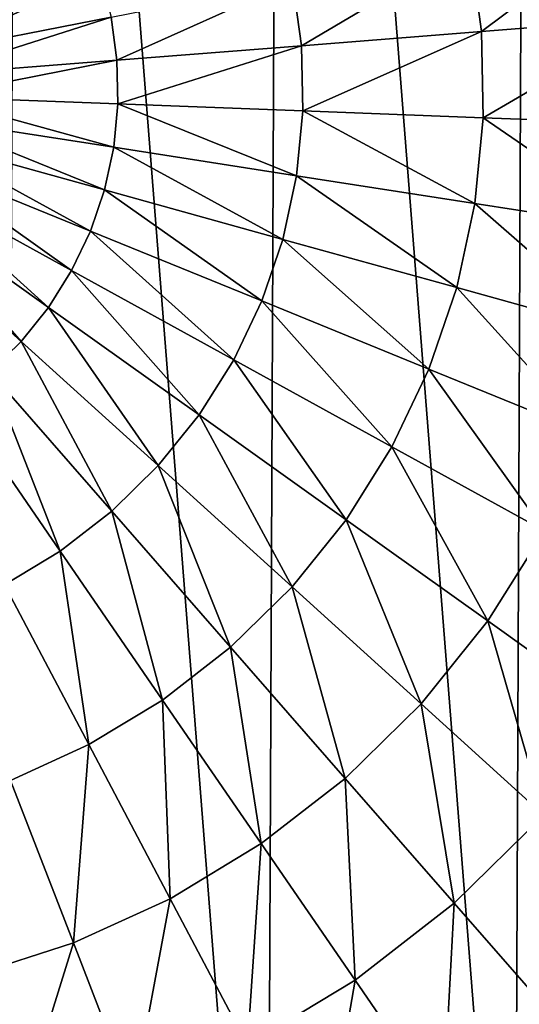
# Model space of a CAD drawing. Header units: millimetres. Extents: x 5 to 159, y 108 to 1015.
# Tile 243 of 250: x 75 to 94, y 922 to 958. Entities that reach past the tile are written whole.
import ezdxf

# ---------------------------------------------------------------- set-up
doc = ezdxf.new("R2010")
doc.units = ezdxf.units.MM
doc.header["$LTSCALE"] = 25.4
doc.layers.get('0').update_dxf_attribs({"true_color": 0xff5454})

# ---------------------------------------------------------------- blocks, each defined once
blk = doc.blocks.new('SPIDER-6792-9745.STL#2')
at = {"color": 0}
mesh = blk.add_polyface(dxfattribs=at)
corners = [(6.941, 940.721, 1274.398), (5.393, 960.411, 1274.398), (5.351, 950.502, 1274.398), (7.066, 970.179, 1274.398), (10.119, 931.335, 1274.398), (10.323, 979.538, 1274.398), (14.799, 922.6, 1274.398), (15.076, 988.233, 1274.398), (20.852, 914.754, 1274.398), (21.196, 996.027, 1274.398), (28.114, 908.012, 1274.398), (28.515, 1002.708, 1274.398), (36.387, 902.557, 1274.398), (36.833, 1008.093, 1274.398), (45.445, 898.538, 1274.398), (45.925, 1012.035, 1274.398), (55.041, 896.065, 1274.398), (55.541, 1014.427, 1274.398), (64.913, 895.205, 1274.398), (65.42, 1015.204, 1274.398), (74.792, 895.981, 1274.398), (75.293, 1014.343, 1274.398), (84.409, 898.373, 1274.398), (84.889, 1011.87, 1274.398), (93.5, 902.315, 1274.398), (93.947, 1007.851, 1274.398), (101.819, 907.7, 1274.398), (102.219, 1002.396, 1274.398), (109.138, 914.381, 1274.398), (109.482, 995.654, 1274.398), (115.258, 922.175, 1274.398), (115.535, 987.808, 1274.398), (120.011, 930.87, 1274.398), (120.215, 979.073, 1274.398), (123.268, 940.229, 1274.398), (123.393, 969.687, 1274.398), (124.94, 949.997, 1274.398), (124.982, 959.906, 1274.398)]
mesh.append_faces([[corners[k] for k in face] for face in [(0, 1, 2), (35, 36, 37)]], dxfattribs={"vtx0": -1, "color": 0})
mesh.append_faces([[corners[k] for k in face] for face in [(1, 0, 3), (3, 4, 5), (5, 6, 7), (7, 8, 9), (9, 10, 11), (11, 12, 13), (13, 14, 15), (15, 16, 17), (17, 18, 19), (19, 20, 21), (21, 22, 23), (23, 24, 25), (25, 26, 27), (27, 28, 29), (29, 30, 31), (31, 32, 33), (33, 34, 35)]], dxfattribs={"vtx0": -1, "vtx1": -1, "color": 0})
mesh.append_faces([[corners[k] for k in face] for face in [(3, 0, 4), (5, 4, 6), (7, 6, 8), (9, 8, 10), (11, 10, 12), (13, 12, 14), (15, 14, 16), (17, 16, 18), (19, 18, 20), (21, 20, 22), (23, 22, 24), (25, 24, 26), (27, 26, 28), (29, 28, 30), (31, 30, 32), (33, 32, 34), (35, 34, 36)]], dxfattribs={"vtx0": -1, "vtx2": -1, "color": 0})
mesh = blk.add_polyface(dxfattribs=at)
corners = [(98.132, 961.708, 1240.21), (92.288, 957.336, 1237.63), (91.857, 960.47, 1237.63), (98.665, 957.837, 1240.21)]
mesh.append_faces([[corners[k] for k in face] for face in [(0, 1, 2), (1, 0, 3)]], dxfattribs={"vtx0": -1, "color": 0})
mesh = blk.add_polyface(dxfattribs=at)
corners = [(77.701, 960.915, 1234.566), (71.728, 957.314, 1234.116), (71.438, 958.061, 1234.116), (78.28, 959.421, 1234.566)]
mesh.append_faces([[corners[k] for k in face] for face in [(0, 1, 2), (1, 0, 3)]], dxfattribs={"vtx0": -1, "color": 0})
mesh = blk.add_polyface(dxfattribs=at)
corners = [(91.857, 960.47, 1237.63), (85.674, 956.816, 1235.741), (85.349, 959.186, 1235.741), (92.288, 957.336, 1237.63)]
mesh.append_faces([[corners[k] for k in face] for face in [(0, 1, 2), (1, 0, 3)]], dxfattribs={"vtx0": -1, "color": 0})
mesh = blk.add_polyface(dxfattribs=at)
corners = [(78.28, 959.421, 1234.566), (71.928, 956.538, 1234.116), (71.728, 957.314, 1234.116), (78.681, 957.87, 1234.566)]
mesh.append_faces([[corners[k] for k in face] for face in [(0, 1, 2), (1, 0, 3)]], dxfattribs={"vtx0": -1, "color": 0})
mesh = blk.add_polyface(dxfattribs=at)
corners = [(85.349, 959.186, 1235.741), (78.899, 956.284, 1234.566), (78.681, 957.87, 1234.566), (85.674, 956.816, 1235.741)]
mesh.append_faces([[corners[k] for k in face] for face in [(0, 1, 2), (1, 0, 3)]], dxfattribs={"vtx0": -1, "color": 0})
mesh = blk.add_polyface(dxfattribs=at)
corners = [(78.681, 957.87, 1234.566), (72.037, 955.744, 1234.116), (71.928, 956.538, 1234.116), (78.899, 956.284, 1234.566)]
mesh.append_faces([[corners[k] for k in face] for face in [(0, 1, 2), (1, 0, 3)]], dxfattribs={"vtx0": -1, "color": 0})
mesh = blk.add_polyface(dxfattribs=at)
corners = [(98.665, 957.837, 1240.21), (92.352, 954.173, 1237.63), (92.288, 957.336, 1237.63), (98.744, 953.931, 1240.21)]
mesh.append_faces([[corners[k] for k in face] for face in [(0, 1, 2), (1, 0, 3)]], dxfattribs={"vtx0": -1, "color": 0})
mesh = blk.add_polyface(dxfattribs=at)
corners = [(92.288, 957.336, 1237.63), (85.723, 954.424, 1235.741), (85.674, 956.816, 1235.741), (92.352, 954.173, 1237.63)]
mesh.append_faces([[corners[k] for k in face] for face in [(0, 1, 2), (1, 0, 3)]], dxfattribs={"vtx0": -1, "color": 0})
mesh = blk.add_polyface(dxfattribs=at)
corners = [(85.674, 956.816, 1235.741), (78.931, 954.682, 1234.566), (78.899, 956.284, 1234.566), (85.723, 954.424, 1235.741)]
mesh.append_faces([[corners[k] for k in face] for face in [(0, 1, 2), (1, 0, 3)]], dxfattribs={"vtx0": -1, "color": 0})
mesh = blk.add_polyface(dxfattribs=at)
corners = [(78.899, 956.284, 1234.566), (72.054, 954.943, 1234.116), (72.037, 955.744, 1234.116), (78.931, 954.682, 1234.566)]
mesh.append_faces([[corners[k] for k in face] for face in [(0, 1, 2), (1, 0, 3)]], dxfattribs={"vtx0": -1, "color": 0})
mesh = blk.add_polyface(dxfattribs=at)
corners = [(72.054, 954.943, 1234.116), (78.778, 953.088, 1234.566), (71.977, 954.145, 1234.116), (78.931, 954.682, 1234.566)]
mesh.append_faces([[corners[k] for k in face] for face in [(0, 1, 2), (1, 0, 3)]], dxfattribs={"vtx0": -1, "color": 0})
mesh = blk.add_polyface(dxfattribs=at)
corners = [(78.931, 954.682, 1234.566), (85.493, 952.043, 1235.741), (78.778, 953.088, 1234.566), (85.723, 954.424, 1235.741)]
mesh.append_faces([[corners[k] for k in face] for face in [(0, 1, 2), (1, 0, 3)]], dxfattribs={"vtx0": -1, "color": 0})
mesh = blk.add_polyface(dxfattribs=at)
corners = [(85.723, 954.424, 1235.741), (92.048, 951.024, 1237.63), (85.493, 952.043, 1235.741), (92.352, 954.173, 1237.63)]
mesh.append_faces([[corners[k] for k in face] for face in [(0, 1, 2), (1, 0, 3)]], dxfattribs={"vtx0": -1, "color": 0})
mesh = blk.add_polyface(dxfattribs=at)
corners = [(71.977, 954.145, 1234.116), (78.44, 951.522, 1234.566), (71.808, 953.362, 1234.116), (78.778, 953.088, 1234.566)]
mesh.append_faces([[corners[k] for k in face] for face in [(0, 1, 2), (1, 0, 3)]], dxfattribs={"vtx0": -1, "color": 0})
mesh = blk.add_polyface(dxfattribs=at)
corners = [(92.352, 954.173, 1237.63), (98.369, 950.041, 1240.21), (92.048, 951.024, 1237.63), (98.744, 953.931, 1240.21)]
mesh.append_faces([[corners[k] for k in face] for face in [(0, 1, 2), (1, 0, 3)]], dxfattribs={"vtx0": -1, "color": 0})
mesh = blk.add_polyface(dxfattribs=at)
corners = [(71.808, 953.362, 1234.116), (77.923, 950.006, 1234.566), (71.549, 952.603, 1234.116), (78.44, 951.522, 1234.566)]
mesh.append_faces([[corners[k] for k in face] for face in [(0, 1, 2), (1, 0, 3)]], dxfattribs={"vtx0": -1, "color": 0})
mesh = blk.add_polyface(dxfattribs=at)
corners = [(78.778, 953.088, 1234.566), (84.989, 949.705, 1235.741), (78.44, 951.522, 1234.566), (85.493, 952.043, 1235.741)]
mesh.append_faces([[corners[k] for k in face] for face in [(0, 1, 2), (1, 0, 3)]], dxfattribs={"vtx0": -1, "color": 0})
mesh = blk.add_polyface(dxfattribs=at)
corners = [(71.549, 952.603, 1234.116), (77.233, 948.56, 1234.566), (71.204, 951.88, 1234.116), (77.923, 950.006, 1234.566)]
mesh.append_faces([[corners[k] for k in face] for face in [(0, 1, 2), (1, 0, 3)]], dxfattribs={"vtx0": -1, "color": 0})
mesh = blk.add_polyface(dxfattribs=at)
corners = [(71.204, 951.88, 1234.116), (76.38, 947.204, 1234.566), (70.777, 951.202, 1234.116), (77.233, 948.56, 1234.566)]
mesh.append_faces([[corners[k] for k in face] for face in [(0, 1, 2), (1, 0, 3)]], dxfattribs={"vtx0": -1, "color": 0})
mesh = blk.add_polyface(dxfattribs=at)
corners = [(85.493, 952.043, 1235.741), (91.381, 947.932, 1237.63), (84.989, 949.705, 1235.741), (92.048, 951.024, 1237.63)]
mesh.append_faces([[corners[k] for k in face] for face in [(0, 1, 2), (1, 0, 3)]], dxfattribs={"vtx0": -1, "color": 0})
mesh = blk.add_polyface(dxfattribs=at)
corners = [(78.44, 951.522, 1234.566), (84.216, 947.441, 1235.741), (77.923, 950.006, 1234.566), (84.989, 949.705, 1235.741)]
mesh.append_faces([[corners[k] for k in face] for face in [(0, 1, 2), (1, 0, 3)]], dxfattribs={"vtx0": -1, "color": 0})
mesh = blk.add_polyface(dxfattribs=at)
corners = [(70.777, 951.202, 1234.116), (75.375, 945.957, 1234.566), (70.274, 950.577, 1234.116), (76.38, 947.204, 1234.566)]
mesh.append_faces([[corners[k] for k in face] for face in [(0, 1, 2), (1, 0, 3)]], dxfattribs={"vtx0": -1, "color": 0})
mesh = blk.add_polyface(dxfattribs=at)
corners = [(92.048, 951.024, 1237.63), (97.545, 946.222, 1240.21), (91.381, 947.932, 1237.63), (98.369, 950.041, 1240.21)]
mesh.append_faces([[corners[k] for k in face] for face in [(0, 1, 2), (1, 0, 3)]], dxfattribs={"vtx0": -1, "color": 0})
mesh = blk.add_polyface(dxfattribs=at)
corners = [(70.274, 950.577, 1234.116), (74.233, 944.834, 1234.566), (69.703, 950.016, 1234.116), (75.375, 945.957, 1234.566)]
mesh.append_faces([[corners[k] for k in face] for face in [(0, 1, 2), (1, 0, 3)]], dxfattribs={"vtx0": -1, "color": 0})
mesh = blk.add_polyface(dxfattribs=at)
corners = [(77.923, 950.006, 1234.566), (83.186, 945.282, 1235.741), (77.233, 948.56, 1234.566), (84.216, 947.441, 1235.741)]
mesh.append_faces([[corners[k] for k in face] for face in [(0, 1, 2), (1, 0, 3)]], dxfattribs={"vtx0": -1, "color": 0})
mesh = blk.add_polyface(dxfattribs=at)
corners = [(84.989, 949.705, 1235.741), (90.36, 944.937, 1237.63), (84.216, 947.441, 1235.741), (91.381, 947.932, 1237.63)]
mesh.append_faces([[corners[k] for k in face] for face in [(0, 1, 2), (1, 0, 3)]], dxfattribs={"vtx0": -1, "color": 0})
mesh = blk.add_polyface(dxfattribs=at)
corners = [(77.233, 948.56, 1234.566), (81.913, 943.257, 1235.741), (76.38, 947.204, 1234.566), (83.186, 945.282, 1235.741)]
mesh.append_faces([[corners[k] for k in face] for face in [(0, 1, 2), (1, 0, 3)]], dxfattribs={"vtx0": -1, "color": 0})
mesh = blk.add_polyface(dxfattribs=at)
corners = [(91.381, 947.932, 1237.63), (96.283, 942.523, 1240.21), (90.36, 944.937, 1237.63), (97.545, 946.222, 1240.21)]
mesh.append_faces([[corners[k] for k in face] for face in [(0, 1, 2), (1, 0, 3)]], dxfattribs={"vtx0": -1, "color": 0})
mesh = blk.add_polyface(dxfattribs=at)
corners = [(76.38, 947.204, 1234.566), (80.413, 941.394, 1235.741), (75.375, 945.957, 1234.566), (81.913, 943.257, 1235.741)]
mesh.append_faces([[corners[k] for k in face] for face in [(0, 1, 2), (1, 0, 3)]], dxfattribs={"vtx0": -1, "color": 0})
mesh = blk.add_polyface(dxfattribs=at)
corners = [(84.216, 947.441, 1235.741), (88.998, 942.082, 1237.63), (83.186, 945.282, 1235.741), (90.36, 944.937, 1237.63)]
mesh.append_faces([[corners[k] for k in face] for face in [(0, 1, 2), (1, 0, 3)]], dxfattribs={"vtx0": -1, "color": 0})
mesh = blk.add_polyface(dxfattribs=at)
corners = [(75.375, 945.957, 1234.566), (78.706, 939.717, 1235.741), (74.233, 944.834, 1234.566), (80.413, 941.394, 1235.741)]
mesh.append_faces([[corners[k] for k in face] for face in [(0, 1, 2), (1, 0, 3)]], dxfattribs={"vtx0": -1, "color": 0})
mesh = blk.add_polyface(dxfattribs=at)
corners = [(83.186, 945.282, 1235.741), (87.313, 939.404, 1237.63), (81.913, 943.257, 1235.741), (88.998, 942.082, 1237.63)]
mesh.append_faces([[corners[k] for k in face] for face in [(0, 1, 2), (1, 0, 3)]], dxfattribs={"vtx0": -1, "color": 0})
mesh = blk.add_polyface(dxfattribs=at)
corners = [(90.36, 944.937, 1237.63), (94.601, 938.997, 1240.21), (88.998, 942.082, 1237.63), (96.283, 942.523, 1240.21)]
mesh.append_faces([[corners[k] for k in face] for face in [(0, 1, 2), (1, 0, 3)]], dxfattribs={"vtx0": -1, "color": 0})
mesh = blk.add_polyface(dxfattribs=at)
corners = [(74.233, 944.834, 1234.566), (76.817, 938.25, 1235.741), (72.968, 943.852, 1234.566), (78.706, 939.717, 1235.741)]
mesh.append_faces([[corners[k] for k in face] for face in [(0, 1, 2), (1, 0, 3)]], dxfattribs={"vtx0": -1, "color": 0})
mesh = blk.add_polyface(dxfattribs=at)
corners = [(72.968, 943.852, 1234.566), (74.77, 937.012, 1235.741), (71.597, 943.023, 1234.566), (76.817, 938.25, 1235.741)]
mesh.append_faces([[corners[k] for k in face] for face in [(0, 1, 2), (1, 0, 3)]], dxfattribs={"vtx0": -1, "color": 0})
mesh = blk.add_polyface(dxfattribs=at)
corners = [(81.913, 943.257, 1235.741), (85.329, 936.94, 1237.63), (80.413, 941.394, 1235.741), (87.313, 939.404, 1237.63)]
mesh.append_faces([[corners[k] for k in face] for face in [(0, 1, 2), (1, 0, 3)]], dxfattribs={"vtx0": -1, "color": 0})
mesh = blk.add_polyface(dxfattribs=at)
corners = [(88.998, 942.082, 1237.63), (92.52, 935.689, 1240.21), (87.313, 939.404, 1237.63), (94.601, 938.997, 1240.21)]
mesh.append_faces([[corners[k] for k in face] for face in [(0, 1, 2), (1, 0, 3)]], dxfattribs={"vtx0": -1, "color": 0})
mesh = blk.add_polyface(dxfattribs=at)
corners = [(80.413, 941.394, 1235.741), (83.072, 934.723, 1237.63), (78.706, 939.717, 1235.741), (85.329, 936.94, 1237.63)]
mesh.append_faces([[corners[k] for k in face] for face in [(0, 1, 2), (1, 0, 3)]], dxfattribs={"vtx0": -1, "color": 0})
mesh = blk.add_polyface(dxfattribs=at)
corners = [(78.706, 939.717, 1235.741), (80.574, 932.783, 1237.63), (76.817, 938.25, 1235.741), (83.072, 934.723, 1237.63)]
mesh.append_faces([[corners[k] for k in face] for face in [(0, 1, 2), (1, 0, 3)]], dxfattribs={"vtx0": -1, "color": 0})
mesh = blk.add_polyface(dxfattribs=at)
corners = [(87.313, 939.404, 1237.63), (90.07, 932.646, 1240.21), (85.329, 936.94, 1237.63), (92.52, 935.689, 1240.21)]
mesh.append_faces([[corners[k] for k in face] for face in [(0, 1, 2), (1, 0, 3)]], dxfattribs={"vtx0": -1, "color": 0})
mesh = blk.add_polyface(dxfattribs=at)
corners = [(94.601, 938.997, 1240.21), (97.476, 932.154, 1243.453), (92.52, 935.689, 1240.21), (99.933, 936.061, 1243.453)]
mesh.append_faces([[corners[k] for k in face] for face in [(0, 1, 2), (1, 0, 3)]], dxfattribs={"vtx0": -1, "color": 0})
mesh = blk.add_polyface(dxfattribs=at)
corners = [(76.817, 938.25, 1235.741), (77.866, 931.146, 1237.63), (74.77, 937.012, 1235.741), (80.574, 932.783, 1237.63)]
mesh.append_faces([[corners[k] for k in face] for face in [(0, 1, 2), (1, 0, 3)]], dxfattribs={"vtx0": -1, "color": 0})
mesh = blk.add_polyface(dxfattribs=at)
corners = [(74.77, 937.012, 1235.741), (74.988, 929.834, 1237.63), (72.593, 936.021, 1235.741), (77.866, 931.146, 1237.63)]
mesh.append_faces([[corners[k] for k in face] for face in [(0, 1, 2), (1, 0, 3)]], dxfattribs={"vtx0": -1, "color": 0})
mesh = blk.add_polyface(dxfattribs=at)
corners = [(85.329, 936.94, 1237.63), (87.282, 929.907, 1240.21), (83.072, 934.723, 1237.63), (90.07, 932.646, 1240.21)]
mesh.append_faces([[corners[k] for k in face] for face in [(0, 1, 2), (1, 0, 3)]], dxfattribs={"vtx0": -1, "color": 0})
mesh = blk.add_polyface(dxfattribs=at)
corners = [(92.52, 935.689, 1240.21), (94.581, 928.559, 1243.453), (90.07, 932.646, 1240.21), (97.476, 932.154, 1243.453)]
mesh.append_faces([[corners[k] for k in face] for face in [(0, 1, 2), (1, 0, 3)]], dxfattribs={"vtx0": -1, "color": 0})
mesh = blk.add_polyface(dxfattribs=at)
corners = [(83.072, 934.723, 1237.63), (84.196, 927.511, 1240.21), (80.574, 932.783, 1237.63), (87.282, 929.907, 1240.21)]
mesh.append_faces([[corners[k] for k in face] for face in [(0, 1, 2), (1, 0, 3)]], dxfattribs={"vtx0": -1, "color": 0})
mesh = blk.add_polyface(dxfattribs=at)
corners = [(80.574, 932.783, 1237.63), (80.853, 925.489, 1240.21), (77.866, 931.146, 1237.63), (84.196, 927.511, 1240.21)]
mesh.append_faces([[corners[k] for k in face] for face in [(0, 1, 2), (1, 0, 3)]], dxfattribs={"vtx0": -1, "color": 0})
mesh = blk.add_polyface(dxfattribs=at)
corners = [(90.07, 932.646, 1240.21), (91.289, 925.324, 1243.453), (87.282, 929.907, 1240.21), (94.581, 928.559, 1243.453)]
mesh.append_faces([[corners[k] for k in face] for face in [(0, 1, 2), (1, 0, 3)]], dxfattribs={"vtx0": -1, "color": 0})
mesh = blk.add_polyface(dxfattribs=at)
corners = [(77.866, 931.146, 1237.63), (77.297, 923.869, 1240.21), (74.988, 929.834, 1237.63), (80.853, 925.489, 1240.21)]
mesh.append_faces([[corners[k] for k in face] for face in [(0, 1, 2), (1, 0, 3)]], dxfattribs={"vtx0": -1, "color": 0})
mesh = blk.add_polyface(dxfattribs=at)
corners = [(74.988, 929.834, 1237.63), (73.577, 922.673, 1240.21), (71.976, 928.865, 1237.63), (77.297, 923.869, 1240.21)]
mesh.append_faces([[corners[k] for k in face] for face in [(0, 1, 2), (1, 0, 3)]], dxfattribs={"vtx0": -1, "color": 0})
mesh = blk.add_polyface(dxfattribs=at)
corners = [(87.282, 929.907, 1240.21), (87.644, 922.494, 1243.453), (84.196, 927.511, 1240.21), (91.289, 925.324, 1243.453)]
mesh.append_faces([[corners[k] for k in face] for face in [(0, 1, 2), (1, 0, 3)]], dxfattribs={"vtx0": -1, "color": 0})
mesh = blk.add_polyface(dxfattribs=at)
corners = [(94.581, 928.559, 1243.453), (95.047, 921.026, 1247.322), (91.289, 925.324, 1243.453), (98.813, 924.726, 1247.322)]
mesh.append_faces([[corners[k] for k in face] for face in [(0, 1, 2), (1, 0, 3)]], dxfattribs={"vtx0": -1, "color": 0})
mesh = blk.add_polyface(dxfattribs=at)
corners = [(84.196, 927.511, 1240.21), (83.694, 920.105, 1243.453), (80.853, 925.489, 1240.21), (87.644, 922.494, 1243.453)]
mesh.append_faces([[corners[k] for k in face] for face in [(0, 1, 2), (1, 0, 3)]], dxfattribs={"vtx0": -1, "color": 0})
mesh = blk.add_polyface(dxfattribs=at)
corners = [(80.853, 925.489, 1240.21), (79.494, 918.192, 1243.453), (77.297, 923.869, 1240.21), (83.694, 920.105, 1243.453)]
mesh.append_faces([[corners[k] for k in face] for face in [(0, 1, 2), (1, 0, 3)]], dxfattribs={"vtx0": -1, "color": 0})
mesh = blk.add_polyface(dxfattribs=at)
corners = [(91.289, 925.324, 1243.453), (90.877, 917.788, 1247.322), (87.644, 922.494, 1243.453), (95.047, 921.026, 1247.322)]
mesh.append_faces([[corners[k] for k in face] for face in [(0, 1, 2), (1, 0, 3)]], dxfattribs={"vtx0": -1, "color": 0})
mesh = blk.add_polyface(dxfattribs=at)
corners = [(77.297, 923.869, 1240.21), (75.101, 916.779, 1243.453), (73.577, 922.673, 1240.21), (79.494, 918.192, 1243.453)]
mesh.append_faces([[corners[k] for k in face] for face in [(0, 1, 2), (1, 0, 3)]], dxfattribs={"vtx0": -1, "color": 0})
mesh = blk.add_polyface(dxfattribs=at)
corners = [(87.644, 922.494, 1243.453), (86.36, 915.056, 1247.322), (83.694, 920.105, 1243.453), (90.877, 917.788, 1247.322)]
mesh.append_faces([[corners[k] for k in face] for face in [(0, 1, 2), (1, 0, 3)]], dxfattribs={"vtx0": -1, "color": 0})

msp = doc.modelspace()

# ---------------------------------------------------------------- block references
at = {"color": 250, "true_color": 0x262626}
msp.add_blockref('SPIDER-6792-9745.STL#2', (0, 0), dxfattribs=at)

doc.saveas('drawing.dxf')
